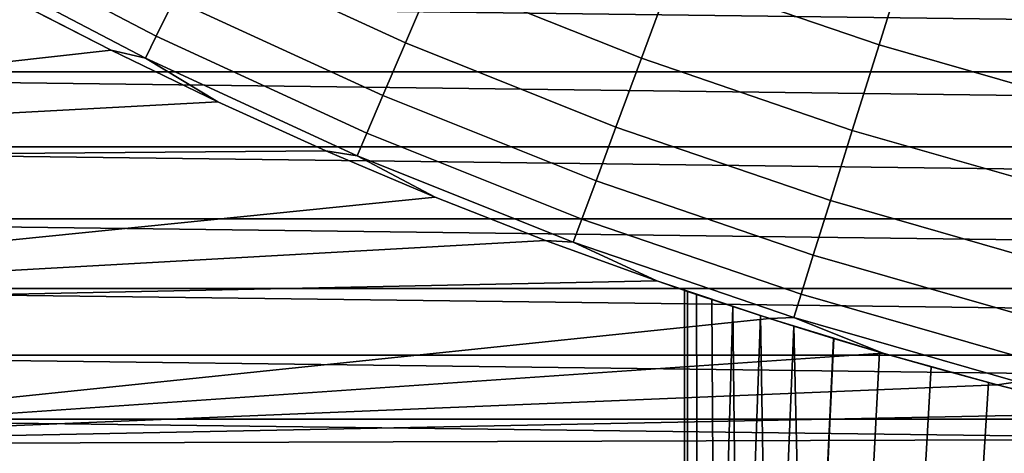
# Model space of a CAD drawing. Header units: metres. Extents: x -28 to 70, y -218 to 28.
# Tile 11 of 256: x -7.24 to -3.92, y -215.22 to -213.76. Entities that reach past the tile are written whole.
import ezdxf

# ---------------------------------------------------------------- set-up
doc = ezdxf.new("R2010")
doc.units = ezdxf.units.M
doc.layers.add('solid_10_261_432_XXX', color=7, linetype='CONTINUOUS')

msp = doc.modelspace()

# ---------------------------------------------------------------- linework, layer by layer
at = {"layer": 'solid_10_261_432_XXX'}
for points in [[(-4.238236, -213.50824, 298.600616), (-4.916978, -213.27623, 298.600616), (-5.040205, -213.608963, 297.256012), (-4.344454, -213.846771, 297.256012)], [(-5.841767, -213.61293, 295.898407), (-6.523752, -213.299576, 295.898407), (-6.632507, -213.521286, 294.529877), (-5.939153, -213.839859, 294.529877)], [(-6.717236, -213.694016, 293.152618), (-7.402205, -213.336212, 293.152618), (-7.468947, -213.456467, 291.768799), (-6.777802, -213.81749, 291.768799)], [(-5.040205, -213.608963, 297.256012), (-5.723019, -213.336212, 297.256012), (-5.841767, -213.61293, 295.898407), (-5.144785, -213.891342, 295.898407)], [(-6.777802, -213.81749, 291.768799), (-7.468947, -213.456467, 291.768799), (-7.50896, -213.528549, 290.380646), (-6.814113, -213.89151, 290.380646)], [(-3.548616, -213.705566, 298.600616), (-4.238236, -213.50824, 298.600616), (-4.344454, -213.846771, 297.256012), (-3.63755, -214.049042, 297.256012)], [(-6.814113, -213.89151, 290.380646), (-7.50896, -213.528549, 290.380646), (-7.284639, -213.681519, 289), (-6.929954, -213.864548, 289)], [(-5.939153, -213.839859, 294.529877), (-6.632507, -213.521286, 294.529877), (-6.717236, -213.694016, 293.152618), (-6.015023, -214.016663, 293.152618)], [(-5.144785, -213.891342, 295.898407), (-5.841767, -213.61293, 295.898407), (-5.939153, -213.839859, 294.529877), (-5.230553, -214.12291, 294.529877)], [(-4.344454, -213.846771, 297.256012), (-5.040205, -213.608963, 297.256012), (-5.144785, -213.891342, 295.898407), (-4.434597, -214.134079, 295.898407)], [(-10.262686, -214.236557, 235.5), (-6.929944, -213.864548, 235.5), (-7.284649, -213.681519, 235.5), (-10.960958, -213.706192, 235.5)], [(10.165059, -213.936783, 225.5), (-10.165059, -213.936783, 225.5), (-10.513096, -213.676163, 225.5)], [(10.513099, -213.676163, 225.5), (10.165059, -213.936783, 225.5), (-10.513096, -213.676163, 225.5)], [(-6.929954, -213.864548, 289), (-7.284639, -213.681519, 289), (-7.284649, -213.681519, 235.5), (-6.929944, -213.864548, 235.5)], [(-6.015023, -214.016663, 293.152618), (-6.717236, -213.694016, 293.152618), (-6.777802, -213.81749, 291.768799), (-6.069259, -214.143051, 291.768799)], [(-6.069259, -214.143051, 291.768799), (-6.777802, -213.81749, 291.768799), (-6.814113, -213.89151, 290.380646), (-6.101773, -214.218811, 290.380646)], [(-5.230553, -214.12291, 294.529877), (-5.939153, -213.839859, 294.529877), (-6.015023, -214.016663, 293.152618), (-5.297371, -214.303329, 293.152618)], [(-3.63755, -214.049042, 297.256012), (-4.344454, -213.846771, 297.256012), (-4.434597, -214.134079, 295.898407), (-3.713026, -214.340546, 295.898407)], [(-10.262686, -214.236557, 235.5), (-6.570679, -214.038376, 235.5), (-6.929944, -213.864548, 235.5)], [(-6.570673, -214.038391, 289), (-6.929954, -213.864548, 289), (-6.929944, -213.864548, 235.5), (-6.570679, -214.038376, 235.5)], [(-6.814113, -213.89151, 290.380646), (-6.929954, -213.864548, 289), (-6.570673, -214.038391, 289)], [(-6.101773, -214.218811, 290.380646), (-6.814113, -213.89151, 290.380646), (-6.570673, -214.038391, 289), (-6.207036, -214.202911, 289)], [(-4.434597, -214.134079, 295.898407), (-5.144785, -213.891342, 295.898407), (-5.230553, -214.12291, 294.529877), (-4.508525, -214.369705, 294.529877)], [(9.810551, -214.188568, 225.5), (-9.810553, -214.188568, 225.5), (-10.165059, -213.936783, 225.5)], [(10.165059, -213.936783, 225.5), (9.810551, -214.188568, 225.5), (-10.165059, -213.936783, 225.5)], [(-10.262686, -214.236557, 235.5), (-6.207047, -214.202911, 235.5), (-6.570679, -214.038376, 235.5)], [(-6.207036, -214.202911, 289), (-6.570673, -214.038391, 289), (-6.570679, -214.038376, 235.5), (-6.207047, -214.202911, 235.5)], [(-5.297371, -214.303329, 293.152618), (-6.015023, -214.016663, 293.152618), (-6.069259, -214.143051, 291.768799), (-5.345135, -214.432297, 291.768799)], [(-5.345135, -214.432297, 291.768799), (-6.069259, -214.143051, 291.768799), (-6.101773, -214.218811, 290.380646), (-5.37377, -214.509613, 290.380646)], [(-4.508525, -214.369705, 294.529877), (-5.230553, -214.12291, 294.529877), (-5.297371, -214.303329, 293.152618), (-4.56612, -214.553284, 293.152618)], [(-3.713026, -214.340546, 295.898407), (-4.434597, -214.134079, 295.898407), (-4.508525, -214.369705, 294.529877), (-3.774925, -214.57962, 294.529877)], [(-9.538808, -214.731384, 235.5), (-5.839272, -214.358032, 235.5), (-6.207047, -214.202911, 235.5), (-10.262686, -214.236557, 235.5)], [(9.449841, -214.43132, 225.5), (-9.449844, -214.43132, 225.5), (-9.810553, -214.188568, 225.5)], [(9.810551, -214.188568, 225.5), (9.449841, -214.43132, 225.5), (-9.810553, -214.188568, 225.5)], [(-5.839283, -214.358017, 289), (-6.207036, -214.202911, 289), (-6.207047, -214.202911, 235.5), (-5.839272, -214.358032, 235.5)], [(-6.101773, -214.218811, 290.380646), (-6.207036, -214.202911, 289), (-5.839283, -214.358017, 289)], [(-5.37377, -214.509613, 290.380646), (-6.101773, -214.218811, 290.380646), (-5.839283, -214.358017, 289), (-5.467658, -214.503616, 289)], [(-4.56612, -214.553284, 293.152618), (-5.297371, -214.303329, 293.152618), (-5.345135, -214.432297, 291.768799), (-4.607291, -214.684494, 291.768799)], [(-9.538808, -214.731384, 235.5), (-5.46766, -214.503616, 235.5), (-5.839272, -214.358032, 235.5)], [(-5.467658, -214.503616, 289), (-5.839283, -214.358017, 289), (-5.839272, -214.358032, 235.5), (-5.46766, -214.503616, 235.5)], [(-3.774925, -214.57962, 294.529877), (-4.508525, -214.369705, 294.529877), (-4.56612, -214.553284, 293.152618), (-3.823148, -214.765869, 293.152618)], [(9.083116, -214.664902, 225.5), (-9.083117, -214.664902, 225.5), (-9.449844, -214.43132, 225.5)], [(9.449841, -214.43132, 225.5), (9.083116, -214.664902, 225.5), (-9.449844, -214.43132, 225.5)], [(-4.607291, -214.684494, 291.768799), (-5.345135, -214.432297, 291.768799), (-5.37377, -214.509613, 290.380646), (-4.631973, -214.763168, 290.380646)], [(-9.538808, -214.731384, 235.5), (-5.09242, -214.639572, 235.5), (-5.46766, -214.503616, 235.5)], [(-5.092407, -214.639587, 289), (-5.467658, -214.503616, 289), (-5.46766, -214.503616, 235.5), (-5.09242, -214.639572, 235.5)], [(-5.37377, -214.509613, 290.380646), (-5.467658, -214.503616, 289), (-5.092407, -214.639587, 289)], [(-4.631973, -214.763168, 290.380646), (-5.37377, -214.509613, 290.380646), (-5.092407, -214.639587, 289), (-4.71378, -214.765854, 289)], [(-3.823148, -214.765869, 293.152618), (-4.56612, -214.553284, 293.152618), (-4.607291, -214.684494, 291.768799), (-3.85762, -214.899002, 291.768799)], [(-8.791136, -215.189423, 235.5), (-4.713769, -214.765854, 235.5), (-5.09242, -214.639572, 235.5), (-9.538808, -214.731384, 235.5)], [(-4.989798, -214.674881, 253.180771), (-5, -214.671402, 253.5), (-5.09242, -214.639572, 235.5), (-4.713769, -214.765854, 235.5)], [(-5, -214.671402, 253.5), (-5.092407, -214.639587, 289), (-5.09242, -214.639572, 235.5)], [(-4.630995, -214.792023, 255.385178), (-4.71378, -214.765854, 289), (-5.092407, -214.639587, 289), (-4.743997, -214.756165, 255.079407)], [(-4.989798, -214.674881, 253.819229), (-5.092407, -214.639587, 289), (-5, -214.671402, 253.5)], [(-4.836348, -214.726166, 254.768753), (-4.743997, -214.756165, 255.079407), (-5.092407, -214.639587, 289)], [(-4.908036, -214.702423, 254.454559), (-4.836348, -214.726166, 254.768753), (-5.092407, -214.639587, 289)], [(-4.959167, -214.685257, 254.137711), (-4.908036, -214.702423, 254.454559), (-5.092407, -214.639587, 289)], [(-4.989798, -214.674881, 253.819229), (-4.959167, -214.685257, 254.137711), (-5.092407, -214.639587, 289)], [(8.7106, -214.889191, 225.5), (-8.710599, -214.889191, 225.5), (-9.083117, -214.664902, 225.5)], [(9.083116, -214.664902, 225.5), (8.7106, -214.889191, 225.5), (-9.083117, -214.664902, 225.5)], [(-4.988344, -216.735001, 253.158783), (-5, -216.735001, 253.5), (-5, -214.671402, 253.5), (-4.989798, -214.674881, 253.180771)], [(-5, -216.735001, 253.5), (-4.988344, -216.735001, 253.841217), (-4.989798, -214.674881, 253.819229), (-5, -214.671402, 253.5)], [(-4.959168, -214.685257, 252.862289), (-4.989798, -214.674881, 253.180771), (-4.713769, -214.765854, 235.5)], [(-4.95343, -216.735001, 252.819168), (-4.988344, -216.735001, 253.158783), (-4.989798, -214.674881, 253.180771), (-4.959168, -214.685257, 252.862289)], [(-4.95343, -216.735001, 254.180832), (-4.959167, -214.685257, 254.137711), (-4.989798, -214.674881, 253.819229), (-4.988344, -216.735001, 253.841217)], [(-4.908037, -214.702423, 252.545441), (-4.959168, -214.685257, 252.862289), (-4.713769, -214.765854, 235.5)], [(-4.895421, -216.735001, 252.482727), (-4.95343, -216.735001, 252.819168), (-4.959168, -214.685257, 252.862289), (-4.908037, -214.702423, 252.545441)], [(-4.895421, -216.735001, 254.517273), (-4.908036, -214.702423, 254.454559), (-4.959167, -214.685257, 254.137711), (-4.95343, -216.735001, 254.180832)], [(-4.836349, -214.726151, 252.231262), (-4.908037, -214.702423, 252.545441), (-4.713769, -214.765854, 235.5)], [(-4.814587, -216.735001, 252.151016), (-4.895421, -216.735001, 252.482727), (-4.908037, -214.702423, 252.545441), (-4.836349, -214.726151, 252.231262)], [(-4.895421, -216.735001, 254.517273), (-4.836348, -214.726166, 254.768753), (-4.908036, -214.702423, 254.454559)], [(-3.85762, -214.899002, 291.768799), (-4.607291, -214.684494, 291.768799), (-4.631973, -214.763168, 290.380646), (-3.878286, -214.978821, 290.380646)], [(-4.895421, -216.735001, 254.517273), (-4.814587, -216.735001, 254.848984), (-4.743997, -214.756165, 255.079407), (-4.836348, -214.726166, 254.768753)], [(-4.743999, -214.756165, 251.920609), (-4.836349, -214.726151, 252.231262), (-4.713769, -214.765854, 235.5)], [(-4.711305, -216.735001, 251.825607), (-4.814587, -216.735001, 252.151016), (-4.836349, -214.726151, 252.231262), (-4.743999, -214.756165, 251.920609)], [(-8.791136, -215.189423, 235.5), (-4.332027, -214.882324, 235.5), (-4.713769, -214.765854, 235.5)], [(-4.814587, -216.735001, 254.848984), (-4.711305, -216.735001, 255.174393), (-4.630995, -214.792023, 255.385178), (-4.743997, -214.756165, 255.079407)], [(-4.630997, -214.792023, 251.614838), (-4.743999, -214.756165, 251.920609), (-4.713769, -214.765854, 235.5)], [(-4.586057, -216.735001, 251.507996), (-4.711305, -216.735001, 251.825607), (-4.743999, -214.756165, 251.920609), (-4.630997, -214.792023, 251.614838)], [(-4.631973, -214.763168, 290.380646), (-4.71378, -214.765854, 289), (-4.332027, -214.882324, 289)], [(-4.169698, -214.928619, 256.259277), (-4.332027, -214.882324, 289), (-4.71378, -214.765854, 289), (-4.343479, -214.878983, 255.97673)], [(-4.497408, -214.833176, 255.684784), (-4.343479, -214.878983, 255.97673), (-4.71378, -214.765854, 289)], [(-4.630995, -214.792023, 255.385178), (-4.497408, -214.833176, 255.684784), (-4.71378, -214.765854, 289)], [(-4.497412, -214.833176, 251.315216), (-4.630997, -214.792023, 251.614838), (-4.713769, -214.765854, 235.5), (-4.332027, -214.882324, 235.5)], [(-3.878286, -214.978821, 290.380646), (-4.631973, -214.763168, 290.380646), (-4.332027, -214.882324, 289), (-3.947402, -214.988922, 289)], [(-4.711305, -216.735001, 255.174393), (-4.586057, -216.735001, 255.492004), (-4.497408, -214.833176, 255.684784), (-4.630995, -214.792023, 255.385178)], [(-4.586057, -216.735001, 251.507996), (-4.630997, -214.792023, 251.614838), (-4.497412, -214.833176, 251.315216)], [(-4.586057, -216.735001, 251.507996), (-4.497412, -214.833176, 251.315216), (-4.343483, -214.878983, 251.023285), (-4.439426, -216.735001, 251.199677)], [(-4.586057, -216.735001, 255.492004), (-4.439426, -216.735001, 255.800323), (-4.343479, -214.878983, 255.97673), (-4.497408, -214.833176, 255.684784)], [(-4.343483, -214.878983, 251.023285), (-4.497412, -214.833176, 251.315216), (-4.332027, -214.882324, 235.5)], [(-8.791136, -215.189423, 235.5), (-3.947416, -214.988922, 235.5), (-4.332027, -214.882324, 235.5)], [(8.332585, -215.103989, 225.5), (-8.332582, -215.103989, 225.5), (-8.710599, -214.889191, 225.5)], [(8.7106, -214.889191, 225.5), (8.332585, -215.103989, 225.5), (-8.710599, -214.889191, 225.5)], [(-4.439426, -216.735001, 251.199677), (-4.343483, -214.878983, 251.023285), (-4.169703, -214.928619, 250.740723), (-4.272097, -216.735001, 250.902084)], [(-4.439426, -216.735001, 255.800323), (-4.272097, -216.735001, 256.097931), (-4.169698, -214.928619, 256.259277), (-4.343479, -214.878983, 255.97673)], [(-4.169703, -214.928619, 250.740723), (-4.343483, -214.878983, 251.023285), (-4.332027, -214.882324, 235.5)], [(-3.976659, -214.981201, 250.469131), (-4.169703, -214.928619, 250.740723), (-4.332027, -214.882324, 235.5), (-3.947416, -214.988922, 235.5)], [(-3.765317, -215.035706, 256.789734), (-3.947402, -214.988922, 289), (-4.332027, -214.882324, 289), (-3.976652, -214.981201, 256.530884)], [(-4.169698, -214.928619, 256.259277), (-3.976652, -214.981201, 256.530884), (-4.332027, -214.882324, 289)], [(-4.272097, -216.735001, 250.902084), (-4.169703, -214.928619, 250.740723), (-3.976659, -214.981201, 250.469131), (-4.084849, -216.735001, 250.616592)], [(-4.272097, -216.735001, 256.097931), (-4.084849, -216.735001, 256.383392), (-3.976652, -214.981201, 256.530884), (-4.169698, -214.928619, 256.259277)], [(-8.791136, -215.189423, 235.5), (-3.56015, -215.085602, 235.5), (-3.947416, -214.988922, 235.5)], [(-4.084849, -216.735001, 250.616592), (-3.976659, -214.981201, 250.469131), (-3.765325, -215.035706, 250.210266), (-3.878556, -216.735001, 250.344559)], [(-4.084849, -216.735001, 256.383392), (-3.878556, -216.735001, 256.655426), (-3.765317, -215.035706, 256.789734), (-3.976652, -214.981201, 256.530884)], [(-3.765325, -215.035706, 250.210266), (-3.976659, -214.981201, 250.469131), (-3.947416, -214.988922, 235.5)], [(-3.536886, -215.091064, 249.96582), (-3.765325, -215.035706, 250.210266), (-3.947416, -214.988922, 235.5), (-3.56015, -215.085602, 235.5)], [(-3.878286, -214.978821, 290.380646), (-3.947402, -214.988922, 289), (-3.56016, -215.085602, 289)], [(-3.536876, -215.09108, 257.03418), (-3.56016, -215.085602, 289), (-3.947402, -214.988922, 289), (-3.765317, -215.035706, 256.789734)], [(-8.791136, -215.189423, 235.5), (-3.170554, -215.172256, 235.5), (-3.56015, -215.085602, 235.5)], [(7.949265, -215.309204, 225.5), (-7.949261, -215.309204, 225.5), (-8.332582, -215.103989, 225.5)], [(8.332585, -215.103989, 225.5), (7.949265, -215.309204, 225.5), (-8.332582, -215.103989, 225.5)], [(-8.021484, -215.609558, 235.5), (-2.778865, -215.248871, 235.5), (-3.170554, -215.172256, 235.5), (-8.791136, -215.189423, 235.5)]]:
    msp.add_3dface(points, dxfattribs=at)

doc.saveas('drawing.dxf')
